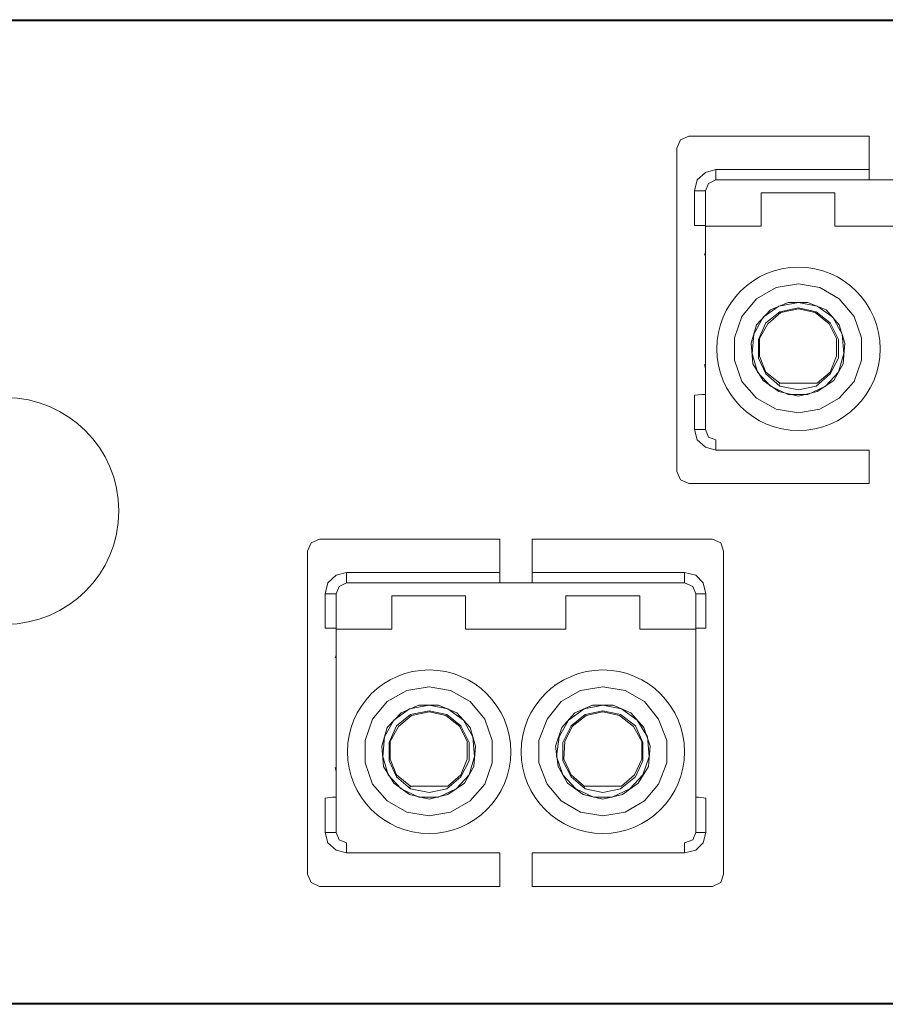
# Model space of a CAD drawing. Header units: millimetres. Extents: x 83969 to 164243, y -22860 to 4849.
# Tile 109 of 156: x 163456.14 to 163457.94, y -21346.24 to -21344.19. Entities that reach past the tile are written whole.
import ezdxf

# ---------------------------------------------------------------- set-up
doc = ezdxf.new("R2010")
doc.units = ezdxf.units.MM
doc.layers.get('0').update_dxf_attribs({"color": 251, "lineweight": 0})

# ---------------------------------------------------------------- blocks, each defined once
blk = doc.blocks.new('Panel QuickNet na 4 sloty_1U')
at = {"color": 0}
for p, q in [((45.41986640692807, 3.830283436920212), (35.62484721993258, 3.830283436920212)), ((45.41986640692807, 0.5745002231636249), (35.62484721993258, 0.5745002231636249))]:
    blk.add_line(p, q, dxfattribs=at)
blk = doc.blocks.new('FAP - 6xLC_poziom')
at = {"color": 0}
for p, q in [((9.933366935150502, 3.255783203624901), (0.1383477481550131, 3.255783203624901)), ((2.713656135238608, 2.870162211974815), (2.685986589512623, 2.85786463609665)), ((3.310088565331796, 2.870162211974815), (2.713656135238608, 2.870162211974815)), ((3.310088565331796, 2.870162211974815), (3.310088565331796, 2.75948402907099)), ((2.685986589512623, 2.85786463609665), (2.67368901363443, 2.830195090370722)), ((2.741325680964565, 2.725665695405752), (2.768995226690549, 2.750260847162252)), ((2.768995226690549, 2.750260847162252), (2.802813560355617, 2.75948402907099)), ((2.802813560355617, 2.75948402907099), (3.310088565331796, 2.75948402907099)), ((2.802813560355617, 2.734888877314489), (2.802813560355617, 2.75948402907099)), ((3.310088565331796, 2.75948402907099), (3.310088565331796, 2.734888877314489)), ((2.732102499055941, 2.6887729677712), (2.741325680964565, 2.725665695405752)), ((2.778218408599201, 2.713368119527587), (2.768995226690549, 2.6887729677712)), ((2.802813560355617, 2.725665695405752), (2.778218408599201, 2.713368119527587)), ((2.802813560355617, 2.725665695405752), (2.802813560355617, 2.734888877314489)), ((3.310088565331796, 2.725665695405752), (2.802813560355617, 2.725665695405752)), ((3.310088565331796, 2.734888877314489), (3.310088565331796, 2.725665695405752)), ((3.310088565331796, 2.725665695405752), (3.417692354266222, 2.725665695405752)), ((2.732102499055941, 2.575020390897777), (2.732102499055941, 2.6887729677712)), ((2.756697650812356, 2.6887729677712), (2.732102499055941, 2.6887729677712)), ((2.768995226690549, 2.6887729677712), (2.756697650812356, 2.6887729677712)), ((2.768995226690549, 2.682624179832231), (2.768995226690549, 2.6887729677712)), ((2.768995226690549, 2.682624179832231), (2.768995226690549, 2.571945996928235)), ((2.953458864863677, 2.682624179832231), (2.953458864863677, 2.571945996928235)), ((2.953458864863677, 2.682624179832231), (3.196335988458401, 2.682624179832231)), ((3.196335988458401, 2.571945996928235), (3.196335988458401, 2.682624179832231)), ((2.756697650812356, 2.575020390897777), (2.732102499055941, 2.575020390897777)), ((2.768995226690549, 2.575020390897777), (2.756697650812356, 2.575020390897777)), ((2.768995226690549, 2.571945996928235), (2.953458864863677, 2.571945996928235)), ((2.768995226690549, 2.498160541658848), (2.768995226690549, 2.571945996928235)), ((2.953458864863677, 2.571945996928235), (2.858152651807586, 2.571945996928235)), ((3.291642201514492, 2.571945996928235), (3.196335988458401, 2.571945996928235)), ((3.196335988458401, 2.571945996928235), (3.528370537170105, 2.571945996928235)), ((2.768995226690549, 2.485862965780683), (2.76592083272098, 2.476639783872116)), ((2.768995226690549, 2.44589584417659), (2.768995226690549, 2.498160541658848)), ((2.768995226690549, 2.421300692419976), (2.768995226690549, 2.44589584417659)), ((2.768995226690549, 1.910951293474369), (2.768995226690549, 2.421300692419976)), ((3.002649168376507, 2.369035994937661), (3.076434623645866, 2.381333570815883)), ((3.076434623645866, 2.381333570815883), (3.147145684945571, 2.369035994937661)), ((3.233228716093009, 2.384407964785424), (3.233228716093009, 2.387482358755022)), ((2.938086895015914, 2.332143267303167), (3.002649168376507, 2.369035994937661)), ((3.147145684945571, 2.369035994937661), (3.211707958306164, 2.332143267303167)), ((2.888896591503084, 2.273729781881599), (2.938086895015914, 2.332143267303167)), ((3.042616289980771, 2.319845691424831), (2.984202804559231, 2.295250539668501)), ((3.011872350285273, 2.307548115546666), (3.076434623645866, 2.319845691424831)), ((3.107178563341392, 2.319845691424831), (3.042616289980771, 2.319845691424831)), ((3.076434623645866, 2.319845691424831), (3.13792250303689, 2.307548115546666)), ((3.168666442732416, 2.295250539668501), (3.107178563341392, 2.319845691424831)), ((3.211707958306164, 2.332143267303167), (3.260898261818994, 2.273729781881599)), ((2.984202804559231, 2.295250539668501), (2.938086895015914, 2.246060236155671)), ((2.959607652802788, 2.270655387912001), (3.011872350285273, 2.307548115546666)), ((2.96883083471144, 2.252209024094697), (3.014946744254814, 2.289101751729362)), ((2.974979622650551, 2.249134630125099), (3.018021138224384, 2.286027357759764)), ((3.014946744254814, 2.289101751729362), (3.076434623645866, 2.301399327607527)), ((3.018021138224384, 2.286027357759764), (3.076434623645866, 2.298324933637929)), ((3.076434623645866, 2.301399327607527), (3.134848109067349, 2.289101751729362)), ((3.076434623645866, 2.298324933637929), (3.131773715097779, 2.286027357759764)), ((3.131773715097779, 2.286027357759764), (3.177889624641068, 2.249134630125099)), ((3.134848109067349, 2.289101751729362), (3.180964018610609, 2.252209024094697)), ((3.13792250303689, 2.307548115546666), (3.19018720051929, 2.270655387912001)), ((3.211707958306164, 2.246060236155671), (3.168666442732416, 2.295250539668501)), ((2.864301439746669, 2.203018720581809), (2.888896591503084, 2.273729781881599)), ((2.928863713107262, 2.215316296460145), (2.959607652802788, 2.270655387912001)), ((2.944235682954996, 2.196869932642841), (2.96883083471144, 2.252209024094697)), ((2.947310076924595, 2.199944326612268), (2.974979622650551, 2.249134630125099)), ((3.177889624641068, 2.249134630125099), (3.202484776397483, 2.199944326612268)), ((3.180964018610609, 2.252209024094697), (3.208633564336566, 2.196869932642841)), ((3.19018720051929, 2.270655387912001), (3.220931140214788, 2.215316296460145)), ((3.260898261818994, 2.273729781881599), (3.285493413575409, 2.203018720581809)), ((2.938086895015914, 2.246060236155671), (2.919640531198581, 2.184572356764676)), ((3.23015432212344, 2.184572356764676), (3.211707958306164, 2.246060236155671)), ((2.864301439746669, 2.129233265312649), (2.864301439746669, 2.203018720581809)), ((2.919640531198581, 2.184572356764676), (2.925789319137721, 2.116935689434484)), ((2.922714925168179, 2.150754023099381), (2.928863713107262, 2.215316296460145)), ((2.944235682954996, 2.135382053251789), (2.944235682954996, 2.196869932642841)), ((2.947310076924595, 2.141530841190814), (2.947310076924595, 2.199944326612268)), ((3.202484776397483, 2.199944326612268), (3.202484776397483, 2.141530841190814)), ((3.208633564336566, 2.196869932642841), (3.208633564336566, 2.135382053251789)), ((3.220931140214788, 2.215316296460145), (3.227079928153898, 2.150754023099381)), ((3.224005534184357, 2.116935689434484), (3.23015432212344, 2.184572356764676)), ((3.285493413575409, 2.203018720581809), (3.285493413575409, 2.129233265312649)), ((2.888896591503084, 2.05852220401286), (2.864301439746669, 2.129233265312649)), ((2.941161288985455, 2.089266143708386), (2.922714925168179, 2.150754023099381)), ((2.96883083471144, 2.083117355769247), (2.944235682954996, 2.135382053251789)), ((2.96883083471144, 2.089266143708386), (2.947310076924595, 2.141530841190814)), ((3.202484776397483, 2.141530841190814), (3.180964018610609, 2.089266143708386)), ((3.208633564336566, 2.135382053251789), (3.180964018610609, 2.083117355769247)), ((3.227079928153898, 2.150754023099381), (3.208633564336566, 2.089266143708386)), ((3.285493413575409, 2.129233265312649), (3.260898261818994, 2.05852220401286)), ((2.76592083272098, 2.113861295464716), (2.768995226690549, 2.101563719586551)), ((2.925789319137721, 2.116935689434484), (2.959607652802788, 2.061596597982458)), ((2.984202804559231, 2.043150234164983), (2.941161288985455, 2.089266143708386)), ((3.014946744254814, 2.052373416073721), (2.96883083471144, 2.089266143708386)), ((3.180964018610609, 2.089266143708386), (3.13792250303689, 2.052373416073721)), ((3.208633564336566, 2.089266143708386), (3.165592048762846, 2.043150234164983)), ((3.193261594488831, 2.061596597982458), (3.224005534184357, 2.116935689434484)), ((2.938086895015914, 2.00318311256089), (2.888896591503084, 2.05852220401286)), ((2.959607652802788, 2.061596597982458), (3.011872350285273, 2.024703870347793)), ((3.014946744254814, 2.043150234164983), (2.96883083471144, 2.083117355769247)), ((3.180964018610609, 2.083117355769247), (3.134848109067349, 2.043150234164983)), ((3.13792250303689, 2.024703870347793), (3.193261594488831, 2.061596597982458)), ((3.260898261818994, 2.05852220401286), (3.211707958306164, 2.00318311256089)), ((3.042616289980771, 2.015480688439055), (2.984202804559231, 2.043150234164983)), ((3.011872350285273, 2.046224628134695), (3.014946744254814, 2.052373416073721)), ((3.011872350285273, 2.024703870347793), (3.076434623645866, 2.00933190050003)), ((3.014946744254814, 2.052373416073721), (3.13792250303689, 2.052373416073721)), ((3.076434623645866, 2.030852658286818), (3.014946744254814, 2.043150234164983)), ((3.134848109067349, 2.043150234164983), (3.076434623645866, 2.030852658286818)), ((3.076434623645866, 2.00933190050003), (3.13792250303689, 2.024703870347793)), ((3.165592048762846, 2.043150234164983), (3.107178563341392, 2.015480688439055)), ((2.732102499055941, 2.012406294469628), (2.756697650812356, 2.015480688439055)), ((2.732102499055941, 1.898653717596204), (2.732102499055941, 2.012406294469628)), ((2.756697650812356, 2.015480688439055), (2.768995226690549, 2.015480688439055)), ((3.002649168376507, 1.966290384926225), (2.938086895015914, 2.00318311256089)), ((3.107178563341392, 2.015480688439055), (3.042616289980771, 2.015480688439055)), ((3.211707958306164, 2.00318311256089), (3.147145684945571, 1.966290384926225)), ((3.076434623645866, 1.95399280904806), (3.002649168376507, 1.966290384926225)), ((3.147145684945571, 1.966290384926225), (3.076434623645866, 1.95399280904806)), ((2.756697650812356, 1.898653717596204), (2.732102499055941, 1.898653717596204)), ((2.741325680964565, 1.86483538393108), (2.732102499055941, 1.898653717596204)), ((2.768995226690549, 1.898653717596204), (2.756697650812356, 1.898653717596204)), ((2.768995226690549, 1.898653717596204), (2.768995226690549, 1.910951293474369)), ((2.768995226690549, 1.898653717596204), (2.778218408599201, 1.874058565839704)), ((2.768995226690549, 1.840240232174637), (2.741325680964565, 1.86483538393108)), ((2.778218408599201, 1.874058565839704), (2.802813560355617, 1.86483538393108)), ((2.802813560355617, 1.86483538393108), (2.802813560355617, 1.855612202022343)), ((2.802813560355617, 1.831017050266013), (2.768995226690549, 1.840240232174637)), ((2.802813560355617, 1.855612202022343), (2.802813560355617, 1.831017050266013)), ((3.310088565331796, 1.831017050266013), (2.802813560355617, 1.831017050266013)), ((3.310088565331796, 1.831017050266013), (3.310088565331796, 1.720338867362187)), ((2.67368901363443, 1.76030598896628), (2.685986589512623, 1.732636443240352)), ((2.685986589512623, 1.732636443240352), (2.713656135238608, 1.720338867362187)), ((3.310088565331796, 1.720338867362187), (2.713656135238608, 1.720338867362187)), ((1.49128109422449, 1.536662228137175), (1.463611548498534, 1.52436465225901)), ((2.087713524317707, 1.536662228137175), (1.49128109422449, 1.536662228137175)), ((2.087713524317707, 1.536662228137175), (2.087713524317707, 1.425984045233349)), ((2.791749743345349, 1.536662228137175), (2.195317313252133, 1.536662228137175)), ((2.195317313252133, 1.536662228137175), (2.195317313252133, 1.425984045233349)), ((2.819419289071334, 1.52436465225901), (2.791749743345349, 1.536662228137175)), ((1.463611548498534, 1.52436465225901), (1.451313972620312, 1.496695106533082)), ((2.828642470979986, 1.496695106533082), (2.819419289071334, 1.52436465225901)), ((2.828642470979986, 0.4268060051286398), (2.828642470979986, 1.496695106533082)), ((1.518950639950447, 1.392165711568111), (1.54662018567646, 1.416760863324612)), ((1.54662018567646, 1.416760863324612), (1.580438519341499, 1.425984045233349)), ((1.580438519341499, 1.425984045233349), (2.087713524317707, 1.425984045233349)), ((1.580438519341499, 1.401388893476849), (1.580438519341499, 1.425984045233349)), ((2.087713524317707, 1.425984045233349), (2.087713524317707, 1.401388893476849)), ((2.195317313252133, 1.425984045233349), (2.699517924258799, 1.425984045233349)), ((2.195317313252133, 1.401388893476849), (2.195317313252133, 1.425984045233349)), ((2.699517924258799, 1.425984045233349), (2.699517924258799, 1.401388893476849)), ((2.699517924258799, 1.425984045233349), (2.736410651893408, 1.416760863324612)), ((2.736410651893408, 1.416760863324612), (2.761005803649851, 1.392165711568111)), ((1.509727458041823, 1.35527298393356), (1.518950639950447, 1.392165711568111)), ((1.555843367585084, 1.379868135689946), (1.54662018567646, 1.35527298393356)), ((1.580438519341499, 1.392165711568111), (1.555843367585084, 1.379868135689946)), ((1.580438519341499, 1.392165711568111), (1.580438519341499, 1.401388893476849)), ((2.087713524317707, 1.392165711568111), (1.580438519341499, 1.392165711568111)), ((2.087713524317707, 1.401388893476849), (2.087713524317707, 1.392165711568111)), ((2.087713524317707, 1.392165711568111), (2.195317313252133, 1.392165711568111)), ((2.195317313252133, 1.392165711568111), (2.195317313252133, 1.401388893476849)), ((2.699517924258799, 1.392165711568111), (2.195317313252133, 1.392165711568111)), ((2.699517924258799, 1.401388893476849), (2.699517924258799, 1.392165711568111)), ((2.727187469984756, 1.379868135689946), (2.699517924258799, 1.392165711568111)), ((2.736410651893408, 1.35527298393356), (2.727187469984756, 1.379868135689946)), ((2.761005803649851, 1.392165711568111), (2.770228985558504, 1.35527298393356)), ((1.509727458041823, 1.241520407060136), (1.509727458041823, 1.35527298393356)), ((1.534322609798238, 1.35527298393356), (1.509727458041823, 1.35527298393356)), ((1.54662018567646, 1.35527298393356), (1.534322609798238, 1.35527298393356)), ((1.54662018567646, 1.349124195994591), (1.54662018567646, 1.35527298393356)), ((1.54662018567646, 1.349124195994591), (1.54662018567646, 1.238446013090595)), ((1.731083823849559, 1.349124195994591), (1.731083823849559, 1.238446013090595)), ((1.731083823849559, 1.349124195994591), (1.973960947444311, 1.349124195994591)), ((1.973960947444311, 1.238446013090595), (1.973960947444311, 1.349124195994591)), ((2.305995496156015, 1.349124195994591), (2.305995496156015, 1.238446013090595)), ((2.305995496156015, 1.349124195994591), (2.551947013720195, 1.349124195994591)), ((2.551947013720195, 1.238446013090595), (2.551947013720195, 1.349124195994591)), ((2.736410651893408, 1.35527298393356), (2.736410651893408, 1.349124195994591)), ((2.745633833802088, 1.35527298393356), (2.736410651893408, 1.35527298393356)), ((2.736410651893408, 1.349124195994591), (2.736410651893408, 1.238446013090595)), ((2.770228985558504, 1.35527298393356), (2.745633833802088, 1.35527298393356)), ((2.770228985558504, 1.35527298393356), (2.770228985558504, 1.241520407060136)), ((1.534322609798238, 1.241520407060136), (1.509727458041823, 1.241520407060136)), ((1.54662018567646, 1.241520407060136), (1.534322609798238, 1.241520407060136)), ((2.745633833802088, 1.241520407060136), (2.736410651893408, 1.241520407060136)), ((2.770228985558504, 1.241520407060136), (2.745633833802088, 1.241520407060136)), ((1.54662018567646, 1.238446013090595), (1.731083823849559, 1.238446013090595)), ((1.54662018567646, 1.164660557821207), (1.54662018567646, 1.238446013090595)), ((1.731083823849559, 1.238446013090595), (1.635777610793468, 1.238446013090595)), ((2.069267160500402, 1.238446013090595), (1.973960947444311, 1.238446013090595)), ((1.973960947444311, 1.238446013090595), (2.305995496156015, 1.238446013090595)), ((2.305995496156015, 1.238446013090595), (2.213763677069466, 1.238446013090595)), ((2.6472532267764, 1.238446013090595), (2.551947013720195, 1.238446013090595)), ((2.551947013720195, 1.238446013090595), (2.736410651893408, 1.238446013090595)), ((2.736410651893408, 1.238446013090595), (2.736410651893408, 1.164660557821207)), ((1.54662018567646, 1.152362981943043), (1.54354579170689, 1.143139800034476)), ((1.54662018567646, 1.11239586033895), (1.54662018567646, 1.164660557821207)), ((2.736410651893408, 1.164660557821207), (2.736410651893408, 1.11239586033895)), ((1.54662018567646, 1.087800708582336), (1.54662018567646, 1.11239586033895)), ((2.736410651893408, 1.11239586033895), (2.736410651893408, 1.087800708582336)), ((1.54662018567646, 0.5774513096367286), (1.54662018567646, 1.087800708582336)), ((2.736410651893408, 1.087800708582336), (2.736410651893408, 0.5774513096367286)), ((1.780274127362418, 1.035536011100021), (1.854059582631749, 1.047833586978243)), ((1.854059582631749, 1.047833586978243), (1.924770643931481, 1.035536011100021)), ((2.01085367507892, 1.050907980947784), (2.01085367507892, 1.053982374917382)), ((2.269102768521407, 1.053982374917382), (2.269102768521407, 1.050907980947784)), ((2.355185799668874, 1.035536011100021), (2.428971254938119, 1.047833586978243)), ((2.428971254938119, 1.047833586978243), (2.502756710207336, 1.035536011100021)), ((1.715711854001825, 0.9986432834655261), (1.780274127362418, 1.035536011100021)), ((1.924770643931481, 1.035536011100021), (1.989332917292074, 0.9986432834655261)), ((2.290623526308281, 0.9986432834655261), (2.355185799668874, 1.035536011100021)), ((2.502756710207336, 1.035536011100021), (2.567318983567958, 0.9986432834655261)), ((1.666521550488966, 0.9402297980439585), (1.715711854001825, 0.9986432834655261)), ((1.820241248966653, 0.9863457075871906), (1.761827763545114, 0.9617505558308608)), ((1.789497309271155, 0.9740481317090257), (1.854059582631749, 0.9863457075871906)), ((1.884803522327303, 0.9863457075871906), (1.820241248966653, 0.9863457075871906)), ((1.854059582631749, 0.9863457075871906), (1.915547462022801, 0.9740481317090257)), ((1.946291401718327, 0.9617505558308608), (1.884803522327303, 0.9863457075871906)), ((1.989332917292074, 0.9986432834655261), (2.038523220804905, 0.9402297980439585)), ((2.244507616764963, 0.9402297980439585), (2.290623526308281, 0.9986432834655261)), ((2.395152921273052, 0.9863457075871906), (2.336739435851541, 0.9617505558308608)), ((2.367483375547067, 0.9740481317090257), (2.428971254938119, 0.9863457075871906)), ((2.462789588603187, 0.9863457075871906), (2.395152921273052, 0.9863457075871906)), ((2.428971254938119, 0.9863457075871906), (2.490459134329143, 0.9740481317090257)), ((2.521203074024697, 0.9617505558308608), (2.462789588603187, 0.9863457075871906)), ((2.567318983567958, 0.9986432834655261), (2.613434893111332, 0.9402297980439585)), ((1.761827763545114, 0.9617505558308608), (1.715711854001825, 0.9125602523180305)), ((1.737232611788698, 0.9371554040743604), (1.789497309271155, 0.9740481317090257)), ((1.746455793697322, 0.9187090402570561), (1.792571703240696, 0.9556017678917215)), ((1.752604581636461, 0.915634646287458), (1.795646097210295, 0.9525273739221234)), ((1.792571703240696, 0.9556017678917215), (1.854059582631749, 0.9678993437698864)), ((1.795646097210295, 0.9525273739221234), (1.854059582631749, 0.9648249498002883)), ((1.854059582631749, 0.9678993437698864), (1.912473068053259, 0.9556017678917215)), ((1.854059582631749, 0.9648249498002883), (1.90939867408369, 0.9525273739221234)), ((1.90939867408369, 0.9525273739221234), (1.955514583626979, 0.915634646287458)), ((1.912473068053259, 0.9556017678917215), (1.95858897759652, 0.9187090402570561)), ((1.915547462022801, 0.9740481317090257), (1.9678121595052, 0.9371554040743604)), ((1.989332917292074, 0.9125602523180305), (1.946291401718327, 0.9617505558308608)), ((2.336739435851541, 0.9617505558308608), (2.293697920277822, 0.9125602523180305)), ((2.315218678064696, 0.9371554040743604), (2.367483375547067, 0.9740481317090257)), ((2.324441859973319, 0.9187090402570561), (2.370557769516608, 0.9556017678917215)), ((2.327516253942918, 0.915634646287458), (2.37363216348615, 0.9525273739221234)), ((2.370557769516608, 0.9556017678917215), (2.428971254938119, 0.9678993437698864)), ((2.37363216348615, 0.9525273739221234), (2.428971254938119, 0.9648249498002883)), ((2.428971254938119, 0.9678993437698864), (2.487384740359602, 0.9556017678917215)), ((2.428971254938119, 0.9648249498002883), (2.48431034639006, 0.9525273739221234)), ((2.48431034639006, 0.9525273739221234), (2.530426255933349, 0.915634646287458)), ((2.487384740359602, 0.9556017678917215), (2.536575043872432, 0.9187090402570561)), ((2.490459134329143, 0.9740481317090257), (2.542723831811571, 0.9371554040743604)), ((2.56424458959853, 0.9125602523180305), (2.521203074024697, 0.9617505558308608)), ((1.641926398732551, 0.869518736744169), (1.666521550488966, 0.9402297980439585)), ((1.706488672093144, 0.8818163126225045), (1.737232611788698, 0.9371554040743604)), ((1.721860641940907, 0.8633699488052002), (1.746455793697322, 0.9187090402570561)), ((1.724935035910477, 0.8664443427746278), (1.752604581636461, 0.915634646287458)), ((1.955514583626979, 0.915634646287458), (1.980109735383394, 0.8664443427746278)), ((1.95858897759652, 0.9187090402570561), (1.986258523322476, 0.8633699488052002)), ((1.9678121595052, 0.9371554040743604), (1.998556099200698, 0.8818163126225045)), ((2.038523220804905, 0.9402297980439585), (2.06311837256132, 0.869518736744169)), ((2.216838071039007, 0.869518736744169), (2.244507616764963, 0.9402297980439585)), ((2.284474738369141, 0.8818163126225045), (2.315218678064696, 0.9371554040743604)), ((2.296772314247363, 0.8633699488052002), (2.324441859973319, 0.9187090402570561)), ((2.302921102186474, 0.8664443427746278), (2.327516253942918, 0.915634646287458)), ((2.530426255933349, 0.915634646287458), (2.558095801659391, 0.8664443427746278)), ((2.536575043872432, 0.9187090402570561), (2.561170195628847, 0.8633699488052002)), ((2.542723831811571, 0.9371554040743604), (2.576542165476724, 0.8818163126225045)), ((2.613434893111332, 0.9402297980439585), (2.641104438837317, 0.869518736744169)), ((1.715711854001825, 0.9125602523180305), (1.697265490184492, 0.8510723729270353)), ((1.700339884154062, 0.8172540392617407), (1.706488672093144, 0.8818163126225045)), ((2.00777928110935, 0.8510723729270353), (1.989332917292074, 0.9125602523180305)), ((1.998556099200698, 0.8818163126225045), (2.004704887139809, 0.8172540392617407)), ((2.293697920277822, 0.9125602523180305), (2.272177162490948, 0.8510723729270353)), ((2.275251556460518, 0.8172540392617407), (2.284474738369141, 0.8818163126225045)), ((2.585765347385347, 0.8510723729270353), (2.56424458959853, 0.9125602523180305)), ((2.576542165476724, 0.8818163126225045), (2.582690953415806, 0.8172540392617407)), ((1.641926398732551, 0.7957332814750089), (1.641926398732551, 0.869518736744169)), ((1.697265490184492, 0.8510723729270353), (1.703414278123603, 0.783435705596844)), ((1.721860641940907, 0.8018820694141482), (1.721860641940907, 0.8633699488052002)), ((1.724935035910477, 0.8080308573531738), (1.724935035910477, 0.8664443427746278)), ((1.980109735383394, 0.8664443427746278), (1.980109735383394, 0.8080308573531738)), ((1.986258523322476, 0.8633699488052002), (1.986258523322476, 0.8018820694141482)), ((2.001630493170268, 0.783435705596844), (2.00777928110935, 0.8510723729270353)), ((2.06311837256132, 0.869518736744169), (2.06311837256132, 0.7957332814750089)), ((2.216838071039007, 0.7957332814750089), (2.216838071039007, 0.869518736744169)), ((2.272177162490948, 0.8510723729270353), (2.2814003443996, 0.783435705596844)), ((2.296772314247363, 0.8018820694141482), (2.296772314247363, 0.8633699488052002)), ((2.299846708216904, 0.8080308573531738), (2.302921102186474, 0.8664443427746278)), ((2.558095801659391, 0.8664443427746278), (2.558095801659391, 0.8080308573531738)), ((2.561170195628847, 0.8633699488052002), (2.561170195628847, 0.8018820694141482)), ((2.579616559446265, 0.783435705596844), (2.585765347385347, 0.8510723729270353)), ((2.641104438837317, 0.869518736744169), (2.641104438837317, 0.7957332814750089)), ((1.718786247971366, 0.7557661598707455), (1.700339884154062, 0.8172540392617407)), ((2.004704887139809, 0.8172540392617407), (1.986258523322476, 0.7557661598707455)), ((2.296772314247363, 0.7557661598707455), (2.275251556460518, 0.8172540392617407)), ((2.582690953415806, 0.8172540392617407), (2.561170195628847, 0.7557661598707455)), ((1.666521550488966, 0.7250222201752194), (1.641926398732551, 0.7957332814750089)), ((1.703414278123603, 0.783435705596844), (1.737232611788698, 0.7280966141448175)), ((1.746455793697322, 0.7496173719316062), (1.721860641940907, 0.8018820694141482)), ((1.746455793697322, 0.7557661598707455), (1.724935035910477, 0.8080308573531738)), ((1.980109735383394, 0.8080308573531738), (1.95858897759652, 0.7557661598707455)), ((1.986258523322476, 0.8018820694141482), (1.95858897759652, 0.7496173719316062)), ((1.970886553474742, 0.7280966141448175), (2.001630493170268, 0.783435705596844)), ((2.06311837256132, 0.7957332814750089), (2.038523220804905, 0.7250222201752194)), ((2.244507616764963, 0.7250222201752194), (2.216838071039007, 0.7957332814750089)), ((2.2814003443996, 0.783435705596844), (2.312144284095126, 0.7280966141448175)), ((2.324441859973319, 0.7496173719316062), (2.296772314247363, 0.8018820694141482)), ((2.324441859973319, 0.7557661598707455), (2.299846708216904, 0.8080308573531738)), ((2.558095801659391, 0.8080308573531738), (2.533500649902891, 0.7557661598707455)), ((2.561170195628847, 0.8018820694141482), (2.536575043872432, 0.7496173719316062)), ((2.545798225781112, 0.7280966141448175), (2.579616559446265, 0.783435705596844)), ((2.641104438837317, 0.7957332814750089), (2.613434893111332, 0.7250222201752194)), ((1.54354579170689, 0.7803613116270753), (1.54662018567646, 0.7680637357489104)), ((1.761827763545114, 0.7096502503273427), (1.718786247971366, 0.7557661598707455)), ((1.792571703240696, 0.7188734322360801), (1.746455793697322, 0.7557661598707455)), ((1.95858897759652, 0.7557661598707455), (1.915547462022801, 0.7188734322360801)), ((1.986258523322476, 0.7557661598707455), (1.943217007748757, 0.7096502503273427)), ((2.339813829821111, 0.7096502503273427), (2.296772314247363, 0.7557661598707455)), ((2.367483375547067, 0.7188734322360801), (2.324441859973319, 0.7557661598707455)), ((2.533500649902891, 0.7557661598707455), (2.490459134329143, 0.7188734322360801)), ((2.561170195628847, 0.7557661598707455), (2.518128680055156, 0.7096502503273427)), ((1.715711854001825, 0.6696831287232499), (1.666521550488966, 0.7250222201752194)), ((1.737232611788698, 0.7280966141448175), (1.789497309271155, 0.6912038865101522)), ((1.792571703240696, 0.7096502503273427), (1.746455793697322, 0.7496173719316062)), ((1.789497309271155, 0.7127246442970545), (1.792571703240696, 0.7188734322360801)), ((1.792571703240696, 0.7188734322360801), (1.915547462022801, 0.7188734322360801)), ((1.95858897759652, 0.7496173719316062), (1.912473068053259, 0.7096502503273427)), ((1.915547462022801, 0.6912038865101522), (1.970886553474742, 0.7280966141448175)), ((2.038523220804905, 0.7250222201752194), (1.989332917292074, 0.6696831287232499)), ((2.290623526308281, 0.6696831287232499), (2.244507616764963, 0.7250222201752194)), ((2.312144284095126, 0.7280966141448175), (2.364408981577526, 0.6912038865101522)), ((2.370557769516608, 0.7096502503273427), (2.324441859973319, 0.7496173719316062)), ((2.367483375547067, 0.7188734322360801), (2.490459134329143, 0.7188734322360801)), ((2.367483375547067, 0.7127246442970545), (2.367483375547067, 0.7188734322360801)), ((2.536575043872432, 0.7496173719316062), (2.487384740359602, 0.7096502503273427)), ((2.493533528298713, 0.6912038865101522), (2.545798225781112, 0.7280966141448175)), ((2.613434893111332, 0.7250222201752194), (2.567318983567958, 0.6696831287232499)), ((1.820241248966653, 0.6819807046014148), (1.761827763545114, 0.7096502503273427)), ((1.789497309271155, 0.6912038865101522), (1.854059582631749, 0.6758319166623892)), ((1.854059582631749, 0.6973526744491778), (1.792571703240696, 0.7096502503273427)), ((1.912473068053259, 0.7096502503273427), (1.854059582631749, 0.6973526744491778)), ((1.854059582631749, 0.6758319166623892), (1.915547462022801, 0.6912038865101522)), ((1.943217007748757, 0.7096502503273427), (1.884803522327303, 0.6819807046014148)), ((2.398227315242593, 0.6819807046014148), (2.339813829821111, 0.7096502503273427)), ((2.364408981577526, 0.6912038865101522), (2.428971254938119, 0.6758319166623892)), ((2.428971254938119, 0.6973526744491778), (2.370557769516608, 0.7096502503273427)), ((2.487384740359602, 0.7096502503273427), (2.428971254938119, 0.6973526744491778)), ((2.428971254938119, 0.6758319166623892), (2.493533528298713, 0.6912038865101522)), ((2.518128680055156, 0.7096502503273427), (2.459715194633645, 0.6819807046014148)), ((1.509727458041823, 0.6789063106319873), (1.534322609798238, 0.6819807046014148)), ((1.509727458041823, 0.5651537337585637), (1.509727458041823, 0.6789063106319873)), ((1.534322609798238, 0.6819807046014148), (1.54662018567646, 0.6819807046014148)), ((1.780274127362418, 0.6327904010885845), (1.715711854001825, 0.6696831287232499)), ((1.884803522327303, 0.6819807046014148), (1.820241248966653, 0.6819807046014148)), ((1.989332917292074, 0.6696831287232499), (1.924770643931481, 0.6327904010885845)), ((2.355185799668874, 0.6327904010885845), (2.290623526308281, 0.6696831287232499)), ((2.459715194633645, 0.6819807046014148), (2.398227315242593, 0.6819807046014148)), ((2.567318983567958, 0.6696831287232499), (2.502756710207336, 0.6327904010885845)), ((2.736410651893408, 0.6819807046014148), (2.745633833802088, 0.6819807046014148)), ((2.745633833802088, 0.6819807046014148), (2.770228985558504, 0.6789063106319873)), ((2.770228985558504, 0.6789063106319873), (2.770228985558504, 0.5651537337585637)), ((1.854059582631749, 0.6204928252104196), (1.780274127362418, 0.6327904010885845)), ((1.924770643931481, 0.6327904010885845), (1.854059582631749, 0.6204928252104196)), ((2.428971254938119, 0.6204928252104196), (2.355185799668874, 0.6327904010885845)), ((2.502756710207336, 0.6327904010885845), (2.428971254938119, 0.6204928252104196)), ((1.534322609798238, 0.5651537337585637), (1.509727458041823, 0.5651537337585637)), ((1.518950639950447, 0.5313354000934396), (1.509727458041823, 0.5651537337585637)), ((1.54662018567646, 0.5651537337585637), (1.534322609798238, 0.5651537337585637)), ((1.54662018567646, 0.5651537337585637), (1.54662018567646, 0.5774513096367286)), ((1.54662018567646, 0.5651537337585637), (1.555843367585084, 0.5405585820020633)), ((2.727187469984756, 0.5405585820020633), (2.736410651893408, 0.5651537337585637)), ((2.736410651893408, 0.5774513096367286), (2.736410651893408, 0.5651537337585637)), ((2.736410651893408, 0.5651537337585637), (2.745633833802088, 0.5651537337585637)), ((2.745633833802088, 0.5651537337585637), (2.770228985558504, 0.5651537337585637)), ((2.770228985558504, 0.5651537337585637), (2.761005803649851, 0.5313354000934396)), ((1.54662018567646, 0.506740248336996), (1.518950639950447, 0.5313354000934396)), ((1.555843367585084, 0.5405585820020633), (1.580438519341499, 0.5313354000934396)), ((1.580438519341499, 0.5313354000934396), (1.580438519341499, 0.5221122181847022)), ((1.580438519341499, 0.5221122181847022), (1.580438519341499, 0.4975170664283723)), ((2.699517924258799, 0.5313354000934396), (2.727187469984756, 0.5405585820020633)), ((2.699517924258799, 0.5313354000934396), (2.699517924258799, 0.5221122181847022)), ((2.699517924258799, 0.5221122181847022), (2.699517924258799, 0.4975170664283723)), ((2.761005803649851, 0.5313354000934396), (2.736410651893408, 0.506740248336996)), ((1.580438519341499, 0.4975170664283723), (1.54662018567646, 0.506740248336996)), ((2.087713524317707, 0.4975170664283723), (1.580438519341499, 0.4975170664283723)), ((2.087713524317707, 0.4975170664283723), (2.087713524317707, 0.3868388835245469)), ((2.699517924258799, 0.4975170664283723), (2.195317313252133, 0.4975170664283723)), ((2.195317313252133, 0.4975170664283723), (2.195317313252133, 0.3868388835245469)), ((2.736410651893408, 0.506740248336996), (2.699517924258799, 0.4975170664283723)), ((1.451313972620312, 0.4268060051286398), (1.463611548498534, 0.3991364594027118)), ((2.819419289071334, 0.3991364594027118), (2.828642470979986, 0.4268060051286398)), ((1.463611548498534, 0.3991364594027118), (1.49128109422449, 0.3868388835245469)), ((2.791749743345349, 0.3868388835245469), (2.819419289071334, 0.3991364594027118)), ((2.087713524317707, 0.3868388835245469), (1.49128109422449, 0.3868388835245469)), ((2.791749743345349, 0.3868388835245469), (2.195317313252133, 0.3868388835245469)), ((9.933366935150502, -1.013171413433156e-08), (0.1383477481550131, -1.013171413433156e-08))]:
    blk.add_line(p, q, dxfattribs=at)
for points in [[(2.67368901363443, 2.830195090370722), (2.67368901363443, 1.76030598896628)], [(1.451313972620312, 1.496695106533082), (1.451313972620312, 0.4268060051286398)]]:
    blk.add_lwpolyline(points, dxfattribs=at)
for centre, radius in [((3.076434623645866, 2.166125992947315), 0.270546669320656), ((0.4519359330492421, 1.629428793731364), 0.3750760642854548), ((1.854059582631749, 0.8326260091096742), 0.270546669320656), ((2.428971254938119, 0.8326260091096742), 0.270546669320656)]:
    blk.add_circle(centre, radius, dxfattribs=at)

msp = doc.modelspace()

# ---------------------------------------------------------------- block references
at = {"xscale": 0.6288110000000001, "yscale": 0.6288110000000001, "zscale": 0.6288110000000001}
for name, p in [('Panel QuickNet na 4 sloty_1U', (163433.5296105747, -21346.60113977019)), ('FAP - 6xLC_poziom', (163455.8241271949, -21346.23762872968))]:
    msp.add_blockref(name, p, dxfattribs=at)

doc.saveas('drawing.dxf')
